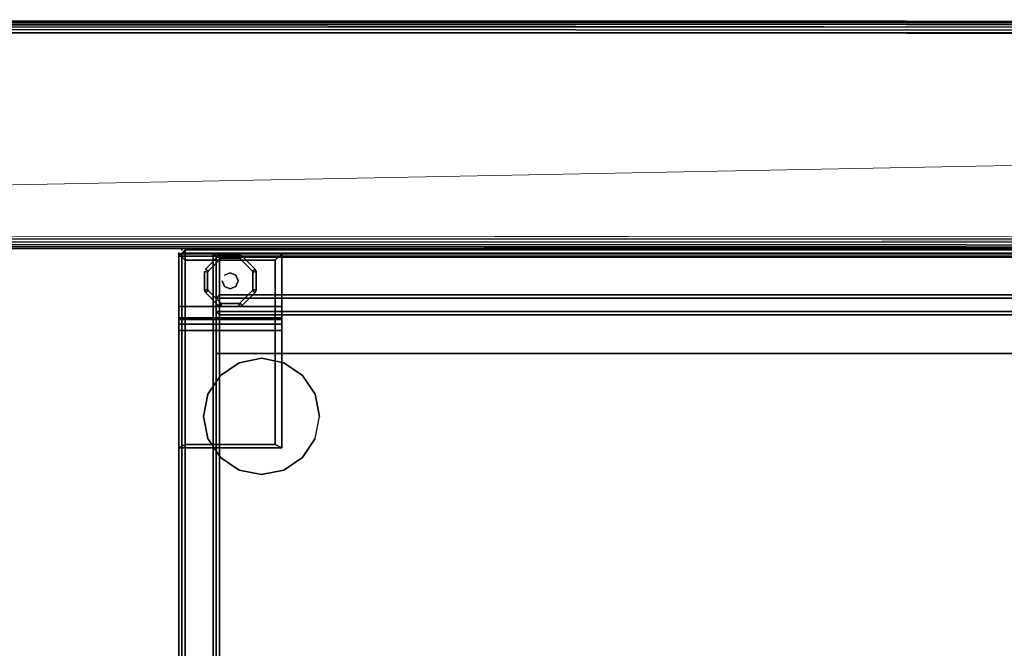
# Model space of a CAD drawing. Header units: inches. Extents: x -36 to 502, y -215 to 67.
# Tile 235 of 256: x 353 to 372, y 19 to 31. Entities that reach past the tile are written whole.
import ezdxf

# ---------------------------------------------------------------- set-up
doc = ezdxf.new("R2010")
doc.units = ezdxf.units.IN
doc.header["$MEASUREMENT"] = 0
for name, color, linetype in [('A-FURN-3-CRED', 33, 'Continuous'), ('A-FURN-3-CRED-GLIDE', 253, 'Continuous'), ('A-FURN-3-CRED-SURFACE-EDGE', 39, 'Continuous'), ('A-FURN-3-CRED-SURFACE-TOP', 37, 'Continuous'), ('A-FURN-3-CRED-UPPER', 33, 'Continuous'), ('A-FURN-3-CRED-UPPER-SHELF', 33, 'Continuous'), ('A-FURN-3-NODE', 7, 'Continuous'), ('CET Default', 7, 'Continuous')]:
    doc.layers.add(name, color=color, linetype=linetype)
doc.layers.add('CET color Grey80', color=7, linetype='Continuous', true_color=0xcccccc)

# ---------------------------------------------------------------- blocks, each defined once
blk = doc.blocks.new('GACJ-2048-LJS-3D-3')
at = {"layer": 'A-FURN-3-CRED-SURFACE-EDGE'}
for points in [[(0, -0.0625, 17.875), (0, -0.0625, 18.9375), (0.0625, 0, 18.9375), (0.0625, 0, 17.875)], [(0, -0.0625, 17.875), (0.0625, 0, 17.875), (0.0625, -0.0625, 17.8125), (0, -0.0625, 17.875)], [(0.0625, 0, 18.9375), (0, -0.0625, 18.9375), (0.0625, -0.0625, 19), (0.0625, 0, 18.9375)], [(0.0625, 0, 18.9375), (47.9075, 0, 18.9375), (47.9075, 0, 17.875), (0.0625, 0, 17.875)], [(47.9075, 0, 17.875), (47.9075, -0.0625, 17.8125), (0.0625, -0.0625, 17.8125), (0.0625, 0, 17.875)], [(0.0625, 0, 18.9375), (0.0625, -0.0625, 19), (47.9075, -0.0625, 19), (47.9075, 0, 18.9375)], [(0, -0.0625, 17.875), (0, -19.6175, 17.875), (0, -19.6175, 18.9375), (0, -0.0625, 18.9375)], [(0.0625, -0.0625, 17.8125), (0.0625, -19.6175, 17.8125), (0, -19.6175, 17.875), (0, -0.0625, 17.875)], [(0.0625, -0.0625, 19), (0, -0.0625, 18.9375), (0, -19.6175, 18.9375), (0.0625, -19.6175, 19)]]:
    blk.add_3dface(points, dxfattribs=at)
at = {"layer": 'A-FURN-3-CRED-SURFACE-TOP'}
for points in [[(47.9075, -19.6175, 19), (47.9075, -0.0625, 19), (0.0625, -0.0625, 19), (0.0625, -19.6175, 19)], [(0.0625, -19.6175, 17.8125), (0.0625, -0.0625, 17.8125), (47.9075, -0.0625, 17.8125), (47.9075, -19.6175, 17.8125)]]:
    blk.add_3dface(points, dxfattribs=at)
at = {"layer": 'A-FURN-3-NODE'}
blk.add_point((0, 0), dxfattribs=at)
blk = doc.blocks.new('GAC2-2048-LGSNAG6-3D-3')
at = {"layer": 'A-FURN-3-CRED'}
for points in [[(0.062, 0, 2.359), (0, -0.062, 2.359), (0, -0.062, 17.516), (0.062, 0, 17.516)], [(0.062, -0.062, 17.579), (0.062, 0, 17.516), (0, -0.062, 17.516), (0.062, -0.062, 17.579)], [(0.062, 0, 2.359), (0.062, -0.062, 2.296), (0, -0.062, 2.359), (0.062, 0, 2.359)], [(0.062, 0, 2.359), (0.062, 0, 17.516), (0.666, 0, 17.516), (0.666, 0, 2.359)], [(0.062, -0.062, 17.579), (0.666, -0.062, 17.579), (0.666, 0, 17.516), (0.062, 0, 17.516)], [(0.666, -0.062, 2.296), (0.062, -0.062, 2.296), (0.062, 0, 2.359), (0.666, 0, 2.359)], [(0.666, 0, 17.516), (0.728, -0.062, 17.516), (0.728, -0.062, 2.359), (0.666, 0, 2.359)], [(0.666, 0, 17.516), (0.666, -0.062, 17.579), (0.728, -0.062, 17.516), (0.666, 0, 17.516)], [(0.666, -0.062, 2.296), (0.666, 0, 2.359), (0.728, -0.062, 2.359), (0.666, -0.062, 2.296)], [(0.728, -0.062, 16.897), (0.728, -0.062, 17.516), (0.791, 0, 17.516), (0.791, 0, 16.897)], [(0.728, -0.062, 16.897), (0.791, 0, 16.897), (0.791, -0.062, 16.835), (0.728, -0.062, 16.897)], [(0.791, 0, 17.516), (0.728, -0.062, 17.516), (0.791, -0.062, 17.579), (0.791, 0, 17.516)], [(0.728, -0.062, 2.359), (0.728, -0.062, 2.962), (0.791, 0, 2.962), (0.791, 0, 2.359)], [(0.728, -0.062, 2.359), (0.791, 0, 2.359), (0.791, -0.062, 2.296), (0.728, -0.062, 2.359)], [(0.791, 0, 2.962), (0.728, -0.062, 2.962), (0.791, -0.062, 3.024), (0.791, 0, 2.962)], [(0.791, 0, 17.516), (47.179, 0, 17.516), (47.179, 0, 16.897), (0.791, 0, 16.897)], [(47.179, 0, 16.897), (47.179, -0.062, 16.835), (0.791, -0.062, 16.835), (0.791, 0, 16.897)], [(0.791, 0, 17.516), (0.791, -0.062, 17.579), (47.179, -0.062, 17.579), (47.179, 0, 17.516)], [(0.791, 0, 2.962), (47.179, 0, 2.962), (47.179, 0, 2.359), (0.791, 0, 2.359)], [(47.179, 0, 2.359), (47.179, -0.062, 2.296), (0.791, -0.062, 2.296), (0.791, 0, 2.359)], [(0.791, 0, 2.962), (0.791, -0.062, 3.024), (47.179, -0.062, 3.024), (47.179, 0, 2.962)], [(0, -0.062, 17.516), (0, -18.493, 17.516), (0.062, -18.493, 17.579), (0.062, -0.062, 17.579)], [(0, -0.062, 2.359), (0.062, -0.062, 2.296), (0.062, -18.493, 2.296), (0, -18.493, 2.359)], [(0, -18.493, 17.516), (0, -0.062, 17.516), (0, -0.062, 2.359), (0, -18.493, 2.359)], [(0.062, -0.062, 17.579), (0.062, -18.493, 17.579), (0.666, -18.493, 17.579), (0.666, -0.062, 17.579)], [(0.666, -0.062, 2.296), (0.666, -18.493, 2.296), (0.062, -18.493, 2.296), (0.062, -0.062, 2.296)], [(0.728, -0.062, 17.516), (0.666, -0.062, 17.579), (0.666, -18.493, 17.579), (0.728, -18.493, 17.516)], [(0.728, -0.062, 2.359), (0.728, -18.493, 2.359), (0.666, -18.493, 2.296), (0.666, -0.062, 2.296)], [(0.728, -0.062, 16.897), (0.728, -18.493, 16.897), (0.728, -18.493, 17.516), (0.728, -0.062, 17.516)], [(0.791, -0.062, 16.835), (0.791, -18.493, 16.835), (0.728, -18.493, 16.897), (0.728, -0.062, 16.897)], [(0.791, -0.062, 17.579), (0.728, -0.062, 17.516), (0.728, -18.493, 17.516), (0.791, -18.493, 17.579)], [(0.728, -0.062, 2.359), (0.728, -18.493, 2.359), (0.728, -18.493, 2.962), (0.728, -0.062, 2.962)], [(0.791, -0.062, 2.296), (0.791, -18.493, 2.296), (0.728, -18.493, 2.359), (0.728, -0.062, 2.359)], [(0.791, -0.062, 3.024), (0.728, -0.062, 2.962), (0.728, -18.493, 2.962), (0.791, -18.493, 3.024)], [(0.728, -18.493, 2.359), (0.728, -0.062, 2.359), (0.728, -0.062, 17.516), (0.728, -18.493, 17.516)], [(0.791, -0.062, 17.579), (0.791, -18.493, 17.579), (47.179, -18.493, 17.579), (47.179, -0.062, 17.579)], [(47.179, -0.062, 16.835), (47.179, -18.493, 16.835), (0.791, -18.493, 16.835), (0.791, -0.062, 16.835)], [(0.728, -0.874, 16.772), (0.791, -0.874, 16.835), (0.791, -0.812, 16.772), (0.728, -0.874, 16.772)], [(0.791, -0.874, 3.024), (0.728, -0.874, 3.087), (0.791, -0.812, 3.087), (0.791, -0.874, 3.024)], [(0.791, -0.812, 3.087), (0.728, -0.874, 3.087), (0.728, -0.874, 16.772), (0.791, -0.812, 16.772)], [(0.791, -1.134, 16.835), (0.791, -0.874, 16.835), (0.728, -0.874, 16.772), (0.728, -1.134, 16.772)], [(0.728, -0.874, 3.087), (0.791, -0.874, 3.024), (0.791, -1.134, 3.024), (0.728, -1.134, 3.087)], [(47.179, -0.874, 16.835), (47.179, -0.812, 16.772), (0.791, -0.812, 16.772), (0.791, -0.874, 16.835)], [(0.791, -0.812, 16.772), (47.179, -0.812, 16.772), (47.179, -0.812, 3.087), (0.791, -0.812, 3.087)], [(0.791, -0.874, 3.024), (0.791, -0.812, 3.087), (47.179, -0.812, 3.087), (47.179, -0.874, 3.024)], [(0.728, -1.134, 3.087), (0.791, -1.197, 3.087), (0.791, -1.197, 16.772), (0.728, -1.134, 16.772)], [(0.791, -1.134, 16.835), (0.728, -1.134, 16.772), (0.791, -1.197, 16.772), (0.791, -1.134, 16.835)], [(0.728, -1.134, 3.087), (0.791, -1.134, 3.024), (0.791, -1.197, 3.087), (0.728, -1.134, 3.087)], [(47.179, -1.197, 16.772), (47.179, -1.134, 16.835), (0.791, -1.134, 16.835), (0.791, -1.197, 16.772)], [(47.179, -1.134, 3.024), (47.179, -1.197, 3.087), (0.791, -1.197, 3.087), (0.791, -1.134, 3.024)], [(0.791, -1.197, 16.772), (0.791, -1.197, 3.087), (47.179, -1.197, 3.087), (47.179, -1.197, 16.772)]]:
    blk.add_3dface(points, dxfattribs=at)
for points, invisible_edges in [([(0.791, -0.062, 3.024), (0.791, -18.493, 3.024), (47.179, -18.493, 3.024), (47.179, -0.062, 3.024)], 7), ([(47.179, -18.493, 2.296), (0.791, -18.493, 2.296), (0.791, -0.062, 2.296), (47.179, -0.062, 2.296)], 11)]:
    blk.add_3dface(points, dxfattribs=dict(at, invisible_edges=invisible_edges))
at = {"layer": 'A-FURN-3-CRED-GLIDE'}
for points in [[(1.87, -0.14, 2.17), (1.995, -0.015, 2.17), (0, -0.015, 2.17), (0.125, -0.14, 2.17)], [(1.995, -0.015, 2.17), (1.995, -0.015, 0.383), (0, -0.015, 0.383), (0, -0.015, 2.17)], [(1.995, -0.015, 0.383), (1.995, -1.035, 0.383), (0, -1.035, 0.383), (0, -0.015, 0.383)], [(0, -0.015, 2.17), (0, -3.772, 2.17), (0.125, -3.709, 2.17), (0.125, -0.14, 2.17)], [(1.87, -0.14, 2.17), (0.125, -0.14, 2.17), (0.125, -0.14, 2.296), (1.87, -0.14, 2.296)], [(0.125, -0.14, 2.17), (0.125, -3.709, 2.17), (0.125, -3.709, 2.296), (0.125, -0.14, 2.296)], [(1.87, -0.14, 2.296), (0.125, -0.14, 2.296), (0.125, -3.709, 2.296), (1.87, -3.709, 2.296)], [(1.87, -3.709, 2.17), (1.995, -3.772, 2.17), (1.995, -0.015, 2.17), (1.87, -0.14, 2.17)], [(1.87, -3.709, 2.296), (1.87, -3.709, 2.17), (1.87, -0.14, 2.17), (1.87, -0.14, 2.296)], [(1.995, -1.035, 0.383), (1.995, -1.253, 1.668), (0, -1.253, 1.668), (0, -1.035, 0.383)], [(1.995, -1.253, 1.668), (1.995, -1.286, 1.793), (0, -1.286, 1.793), (0, -1.253, 1.668)], [(1.995, -1.286, 1.793), (1.995, -1.378, 1.885), (0, -1.378, 1.885), (0, -1.286, 1.793)], [(1.995, -1.378, 1.885), (1.995, -1.503, 1.918), (0, -1.503, 1.918), (0, -1.378, 1.885)], [(1.995, -1.503, 1.918), (1.995, -3.772, 1.918), (0, -3.772, 1.918), (0, -1.503, 1.918)], [(1.995, -3.772, 2.17), (1.87, -3.709, 2.17), (0.125, -3.709, 2.17), (0, -3.772, 2.17)], [(1.995, -3.772, 1.918), (1.995, -3.772, 2.17), (0, -3.772, 2.17), (0, -3.772, 1.918)], [(1.87, -3.709, 2.17), (1.87, -3.709, 2.296), (0.125, -3.709, 2.296), (0.125, -3.709, 2.17)]]:
    blk.add_3dface(points, dxfattribs=at)
for points, invisible_edges in [([(0, -0.015, 0.383), (0, -1.035, 0.383), (0, -1.253, 1.668), (0, -0.015, 2.17)], 4), ([(0, -0.015, 2.17), (0, -1.253, 1.668), (0, -1.286, 1.793)], 9), ([(0, -0.015, 2.17), (0, -1.378, 1.885), (0, -1.503, 1.918), (0, -0.015, 2.17)], 5), ([(0, -0.015, 2.17), (0, -1.503, 1.918), (0, -3.772, 1.918), (0, -3.772, 2.17)], 1), ([(0, -0.015, 2.17), (0, -1.286, 1.793), (0, -1.378, 1.885)], 9), ([(1.187, -0.111), (1.426, -0.349), (0.569, -0.349), (0.807, -0.111)], 10), ([(0.569, -0.349, 0.313), (1.426, -0.349, 0.313), (1.187, -0.111, 0.313), (0.807, -0.111, 0.313)], 5), ([(0.807, -0.111), (0.829, -0.102), (1.166, -0.102), (1.187, -0.111)], 8), ([(1.166, -0.102, 0.313), (0.829, -0.102, 0.313), (0.807, -0.111, 0.313), (1.187, -0.111, 0.313)], 4), ([(1.995, -1.035, 0.383), (1.995, -0.015, 0.383), (1.995, -0.015, 2.17), (1.995, -1.253, 1.668)], 4), ([(1.995, -1.286, 1.793), (1.995, -0.015, 2.17), (1.995, -1.378, 1.885), (1.995, -1.286, 1.793)], 3), ([(1.995, -0.015, 2.17), (1.995, -3.772, 2.17), (1.995, -3.772, 1.918), (1.995, -1.503, 1.918)], 8), ([(1.995, -1.503, 1.918), (1.995, -1.378, 1.885), (1.995, -0.015, 2.17), (1.995, -1.503, 1.918)], 6), ([(1.995, -1.286, 1.793), (1.995, -1.253, 1.668), (1.995, -0.015, 2.17), (1.995, -1.286, 1.793)], 6), ([(0.56, -0.37), (0.569, -0.349), (1.426, -0.349), (1.434, -0.37)], 10), ([(1.426, -0.349, 0.313), (0.569, -0.349, 0.313), (0.56, -0.37, 0.313), (1.434, -0.37, 0.313)], 5), ([(1.434, -0.37), (1.434, -0.707), (0.56, -0.707), (0.56, -0.37)], 10), ([(0.56, -0.707, 0.313), (1.434, -0.707, 0.313), (1.434, -0.37, 0.313), (0.56, -0.37, 0.313)], 5), ([(0.569, -0.729), (0.56, -0.707), (1.434, -0.707), (1.426, -0.729)], 10), ([(1.434, -0.707, 0.313), (0.56, -0.707, 0.313), (0.569, -0.729, 0.313), (1.426, -0.729, 0.313)], 5), ([(1.426, -0.729), (1.187, -0.967), (0.807, -0.967), (0.569, -0.729)], 10), ([(0.807, -0.967, 0.313), (1.187, -0.967, 0.313), (1.426, -0.729, 0.313), (0.569, -0.729, 0.313)], 5), ([(0.829, -0.976), (0.807, -0.967), (1.187, -0.967), (1.166, -0.976)], 2), ([(1.187, -0.967, 0.313), (0.807, -0.967, 0.313), (0.829, -0.976, 0.313), (1.166, -0.976, 0.313)], 1), ([(1.603, -2.04, 33.812), (1.172, -2.126, 33.812), (2.033, -2.126, 33.812)], 2), ([(1.172, -2.126, 33.812), (0.807, -2.37, 33.812), (2.398, -2.37, 33.812), (2.033, -2.126, 33.812)], 10), ([(0.807, -2.37, 33.812), (0.563, -2.735, 33.812), (2.642, -2.735, 33.812), (2.398, -2.37, 33.812)], 10), ([(0.478, -3.165, 33.812), (2.728, -3.165, 33.812), (2.642, -2.735, 33.812), (0.563, -2.735, 33.812)], 5), ([(0.478, -3.165, 33.812), (0.563, -3.596, 33.812), (2.642, -3.596, 33.812), (2.728, -3.165, 33.812)], 10), ([(0.563, -3.596, 33.812), (0.807, -3.961, 33.812), (2.398, -3.961, 33.812), (2.642, -3.596, 33.812)], 10), ([(2.033, -4.205, 33.812), (2.398, -3.961, 33.812), (0.807, -3.961, 33.812), (1.172, -4.205, 33.812)], 10), ([(1.172, -4.205, 33.812), (1.603, -4.29, 33.812), (2.033, -4.205, 33.812)], 8)]:
    blk.add_3dface(points, dxfattribs=dict(at, invisible_edges=invisible_edges))
at = {"layer": 'A-FURN-3-CRED-UPPER'}
for points in [[(0.062, 0, 17.891), (0, -0.062, 17.891), (0, -0.062, 33.5), (0.062, 0, 33.5)], [(0.062, -0.062, 33.563), (0.062, 0, 33.5), (0, -0.062, 33.5), (0.062, -0.062, 33.563)], [(0.062, 0, 17.891), (0.062, -0.062, 17.829), (0, -0.062, 17.891), (0.062, 0, 17.891)], [(0.062, 0, 17.891), (0.062, 0, 33.5), (0.666, 0, 33.5), (0.666, 0, 17.891)], [(0.062, -0.062, 33.563), (0.666, -0.062, 33.563), (0.666, 0, 33.5), (0.062, 0, 33.5)], [(0.666, -0.062, 17.829), (0.062, -0.062, 17.829), (0.062, 0, 17.891), (0.666, 0, 17.891)], [(0.666, 0, 33.5), (0.728, -0.062, 33.5), (0.728, -0.062, 17.891), (0.666, 0, 17.891)], [(0.666, 0, 33.5), (0.666, -0.062, 33.563), (0.728, -0.062, 33.5), (0.666, 0, 33.5)], [(0.666, -0.062, 17.829), (0.666, 0, 17.891), (0.728, -0.062, 17.891), (0.666, -0.062, 17.829)], [(0, -0.062, 33.5), (0, -19.618, 33.5), (0.062, -19.618, 33.563), (0.062, -0.062, 33.563)], [(0, -0.062, 17.891), (0.062, -0.062, 17.829), (0.062, -19.618, 17.829), (0, -19.618, 17.891)], [(0, -19.618, 33.5), (0, -0.062, 33.5), (0, -0.062, 17.891), (0, -19.618, 17.891)], [(0.062, -0.062, 33.563), (0.062, -19.618, 33.563), (0.666, -19.618, 33.563), (0.666, -0.062, 33.563)], [(0.666, -0.062, 17.829), (0.666, -19.618, 17.829), (0.062, -19.618, 17.829), (0.062, -0.062, 17.829)], [(0.728, -0.062, 33.5), (0.666, -0.062, 33.563), (0.666, -19.618, 33.563), (0.728, -19.618, 33.5)], [(0.728, -19.618, 17.891), (0.666, -19.618, 17.829), (0.666, -0.062, 17.829), (0.728, -0.062, 17.891)], [(0.728, -0.078, 17.891), (0.728, -0.078, 18.495), (0.791, -0.016, 18.495), (0.791, -0.016, 17.891)], [(0.728, -0.078, 17.891), (0.791, -0.016, 17.891), (0.791, -0.078, 17.829), (0.728, -0.078, 17.891)], [(0.791, -0.016, 18.495), (0.728, -0.078, 18.495), (0.791, -0.078, 18.557), (0.791, -0.016, 18.495)], [(0.791, -0.016, 32.881), (0.728, -0.078, 32.881), (0.728, -0.078, 33.5), (0.791, -0.016, 33.5)], [(0.791, -0.078, 33.562), (0.791, -0.016, 33.5), (0.728, -0.078, 33.5)], [(0.791, -0.078, 32.818), (0.728, -0.078, 32.881), (0.791, -0.016, 32.881)], [(0.728, -19.618, 33.5), (0.728, -19.618, 17.891), (0.728, -0.062, 17.891), (0.728, -0.062, 33.5)], [(0.728, -0.078, 17.891), (0.728, -19.618, 17.891), (0.728, -19.618, 18.495), (0.728, -0.078, 18.495)], [(0.791, -0.078, 17.829), (0.791, -19.618, 17.829), (0.728, -19.618, 17.891), (0.728, -0.078, 17.891)], [(0.791, -0.078, 18.557), (0.728, -0.078, 18.495), (0.728, -19.618, 18.495), (0.791, -19.618, 18.557)], [(0.728, -19.618, 32.881), (0.728, -19.618, 33.5), (0.728, -0.078, 33.5), (0.728, -0.078, 32.881)], [(0.728, -19.618, 33.5), (0.791, -19.618, 33.562), (0.791, -0.078, 33.562), (0.728, -0.078, 33.5)], [(0.728, -19.618, 32.881), (0.728, -0.078, 32.881), (0.791, -0.078, 32.818), (0.791, -19.618, 32.818)], [(47.179, -0.078, 18.557), (47.179, -0.016, 18.495), (0.791, -0.016, 18.495), (0.791, -0.078, 18.557)], [(0.791, -0.016, 17.891), (0.791, -0.016, 18.495), (47.179, -0.016, 18.495), (47.179, -0.016, 17.891)], [(0.791, -0.078, 17.829), (0.791, -0.016, 17.891), (47.179, -0.016, 17.891), (47.179, -0.078, 17.829)], [(0.791, -0.016, 32.881), (47.179, -0.016, 32.881), (47.179, -0.078, 32.818), (0.791, -0.078, 32.818)], [(47.179, -0.016, 32.881), (0.791, -0.016, 32.881), (0.791, -0.016, 33.5), (47.179, -0.016, 33.5)], [(47.179, -0.016, 33.5), (0.791, -0.016, 33.5), (0.791, -0.078, 33.562), (47.179, -0.078, 33.562)], [(47.179, -0.078, 17.829), (47.179, -19.618, 17.829), (0.791, -19.618, 17.829), (0.791, -0.078, 17.829)], [(0.791, -19.618, 33.562), (47.179, -19.618, 33.562), (47.179, -0.078, 33.562), (0.791, -0.078, 33.562)], [(0.728, -0.874, 32.756), (0.791, -0.874, 32.818), (0.791, -0.812, 32.756), (0.728, -0.874, 32.756)], [(0.791, -0.874, 18.557), (0.728, -0.874, 18.62), (0.791, -0.812, 18.62), (0.791, -0.874, 18.557)], [(0.791, -0.812, 18.62), (0.728, -0.874, 18.62), (0.728, -0.874, 32.756), (0.791, -0.812, 32.756)], [(0.791, -1.134, 32.818), (0.791, -0.874, 32.818), (0.728, -0.874, 32.756), (0.728, -1.134, 32.756)], [(0.728, -0.874, 18.62), (0.791, -0.874, 18.557), (0.791, -1.134, 18.557), (0.728, -1.134, 18.62)], [(47.179, -0.874, 32.818), (47.179, -0.812, 32.756), (0.791, -0.812, 32.756), (0.791, -0.874, 32.818)], [(0.791, -0.812, 32.756), (47.179, -0.812, 32.756), (47.179, -0.812, 18.62), (0.791, -0.812, 18.62)], [(0.791, -0.874, 18.557), (0.791, -0.812, 18.62), (47.179, -0.812, 18.62), (47.179, -0.874, 18.557)], [(0.728, -1.134, 18.62), (0.791, -1.197, 18.62), (0.791, -1.197, 32.756), (0.728, -1.134, 32.756)], [(0.791, -1.134, 32.818), (0.728, -1.134, 32.756), (0.791, -1.197, 32.756), (0.791, -1.134, 32.818)], [(0.728, -1.134, 18.62), (0.791, -1.134, 18.557), (0.791, -1.197, 18.62), (0.728, -1.134, 18.62)], [(47.179, -1.197, 32.756), (47.179, -1.134, 32.818), (0.791, -1.134, 32.818), (0.791, -1.197, 32.756)], [(47.179, -1.134, 18.557), (47.179, -1.197, 18.62), (0.791, -1.197, 18.62), (0.791, -1.134, 18.557)], [(0.791, -1.197, 32.756), (0.791, -1.197, 18.62), (47.179, -1.197, 18.62), (47.179, -1.197, 32.756)]]:
    blk.add_3dface(points, dxfattribs=at)
for points, invisible_edges in [([(47.179, -18.351, 18.557), (47.179, -0.078, 18.557), (0.791, -0.078, 18.557), (0.791, -18.351, 18.557)], 5), ([(0.791, -19.618, 18.557), (0.791, -18.351, 18.557), (0.791, -0.078, 18.557)], 3), ([(0.791, -0.078, 32.818), (47.179, -0.078, 32.818), (47.179, -18.351, 32.818), (0.791, -18.351, 32.818)], 10), ([(0.791, -0.078, 32.818), (0.791, -18.351, 32.818), (0.791, -19.618, 32.818), (0.791, -0.078, 32.818)], 3)]:
    blk.add_3dface(points, dxfattribs=dict(at, invisible_edges=invisible_edges))
at = {"layer": 'A-FURN-3-CRED-UPPER-SHELF'}
for points in [[(0.728, -17.352, 25.982), (0.728, -1.945, 25.982), (0.728, -1.945, 25.378), (0.728, -17.352, 25.378)], [(0.791, -17.352, 26.044), (0.791, -1.945, 26.044), (0.728, -1.945, 25.982), (0.728, -17.352, 25.982)], [(0.791, -17.352, 25.316), (0.728, -17.352, 25.378), (0.728, -1.945, 25.378), (0.791, -1.945, 25.316)], [(0.791, -1.945, 26.044), (0.791, -17.352, 26.044), (23.558, -17.352, 26.044), (23.558, -1.945, 26.044)], [(0.791, -1.945, 25.316), (23.558, -1.945, 25.316), (23.558, -17.352, 25.316), (0.791, -17.352, 25.316)]]:
    blk.add_3dface(points, dxfattribs=at)
at = {"layer": 'A-FURN-3-NODE'}
blk.add_point((0, 0), dxfattribs=at)
at = {"layer": 'A-FURN-3-CRED-GLIDE'}
mesh = blk.add_polymesh((2, 16), dxfattribs=dict(at, n_close=True))
for k, corner in enumerate([(0.516, -0.313, 0.063), (0.772, -0.057, 0.063), (0.816, -0.039, 0.063), (1.178, -0.039, 0.063), (1.223, -0.057, 0.063), (1.479, -0.313, 0.063), (1.497, -0.358, 0.063), (1.497, -0.72, 0.063), (1.479, -0.764, 0.063), (1.223, -1.02, 0.063), (1.178, -1.039, 0.063), (0.816, -1.039, 0.063), (0.772, -1.02, 0.063), (0.516, -0.764, 0.063), (0.497, -0.72, 0.063), (0.497, -0.358, 0.063), (0.569, -0.349), (0.807, -0.111), (0.829, -0.102), (1.166, -0.102), (1.187, -0.111), (1.426, -0.349), (1.434, -0.37), (1.434, -0.707), (1.426, -0.729), (1.187, -0.967), (1.166, -0.976), (0.829, -0.976), (0.807, -0.967), (0.569, -0.729), (0.56, -0.707), (0.56, -0.37)]):
    mesh.set_mesh_vertex(divmod(k, 16), corner)
mesh = blk.add_polymesh((2, 16), dxfattribs=dict(at, n_close=True))
for k, corner in enumerate([(0.516, -0.313, 0.25), (0.772, -0.057, 0.25), (0.816, -0.039, 0.25), (1.178, -0.039, 0.25), (1.223, -0.057, 0.25), (1.479, -0.313, 0.25), (1.497, -0.358, 0.25), (1.497, -0.72, 0.25), (1.479, -0.764, 0.25), (1.223, -1.02, 0.25), (1.178, -1.039, 0.25), (0.816, -1.039, 0.25), (0.772, -1.02, 0.25), (0.516, -0.764, 0.25), (0.497, -0.72, 0.25), (0.497, -0.358, 0.25), (0.516, -0.313, 0.063), (0.772, -0.057, 0.063), (0.816, -0.039, 0.063), (1.178, -0.039, 0.063), (1.223, -0.057, 0.063), (1.479, -0.313, 0.063), (1.497, -0.358, 0.063), (1.497, -0.72, 0.063), (1.479, -0.764, 0.063), (1.223, -1.02, 0.063), (1.178, -1.039, 0.063), (0.816, -1.039, 0.063), (0.772, -1.02, 0.063), (0.516, -0.764, 0.063), (0.497, -0.72, 0.063), (0.497, -0.358, 0.063)]):
    mesh.set_mesh_vertex(divmod(k, 16), corner)
mesh = blk.add_polymesh((2, 16), dxfattribs=dict(at, n_close=True))
for k, corner in enumerate([(0.497, -0.358, 0.25), (0.497, -0.72, 0.25), (0.516, -0.764, 0.25), (0.772, -1.02, 0.25), (0.816, -1.039, 0.25), (1.178, -1.039, 0.25), (1.223, -1.02, 0.25), (1.479, -0.764, 0.25), (1.497, -0.72, 0.25), (1.497, -0.358, 0.25), (1.479, -0.313, 0.25), (1.223, -0.057, 0.25), (1.178, -0.039, 0.25), (0.816, -0.039, 0.25), (0.772, -0.057, 0.25), (0.516, -0.313, 0.25), (0.56, -0.37, 0.313), (0.56, -0.707, 0.313), (0.569, -0.729, 0.313), (0.807, -0.967, 0.313), (0.829, -0.976, 0.313), (1.166, -0.976, 0.313), (1.187, -0.967, 0.313), (1.426, -0.729, 0.313), (1.434, -0.707, 0.313), (1.434, -0.37, 0.313), (1.426, -0.349, 0.313), (1.187, -0.111, 0.313), (1.166, -0.102, 0.313), (0.829, -0.102, 0.313), (0.807, -0.111, 0.313), (0.569, -0.349, 0.313)]):
    mesh.set_mesh_vertex(divmod(k, 16), corner)
mesh = blk.add_polymesh((2, 8), dxfattribs=dict(at, n_close=True))
for k, corner in enumerate([(0.841, -0.539, 0.313), (0.887, -0.649, 0.313), (0.997, -0.695, 0.313), (1.108, -0.649, 0.313), (1.154, -0.539, 0.313), (1.108, -0.428, 0.313), (0.997, -0.382, 0.313), (0.887, -0.428, 0.313), (0.841, -0.539, 0.384), (0.887, -0.649, 0.384), (0.997, -0.695, 0.384), (1.108, -0.649, 0.384), (1.154, -0.539, 0.384), (1.108, -0.428, 0.384), (0.997, -0.382, 0.384), (0.887, -0.428, 0.384)]):
    mesh.set_mesh_vertex(divmod(k, 8), corner)
mesh = blk.add_polymesh((2, 16), dxfattribs=dict(at, n_close=True))
for k, corner in enumerate([(2.728, -3.165, 17.579), (2.642, -2.735, 17.579), (2.398, -2.37, 17.579), (2.033, -2.126, 17.579), (1.603, -2.04, 17.579), (1.172, -2.126, 17.579), (0.807, -2.37, 17.579), (0.563, -2.735, 17.579), (0.478, -3.165, 17.579), (0.563, -3.596, 17.579), (0.807, -3.961, 17.579), (1.172, -4.205, 17.579), (1.603, -4.29, 17.579), (2.033, -4.205, 17.579), (2.398, -3.961, 17.579), (2.642, -3.596, 17.579), (2.728, -3.165, 17.829), (2.642, -2.735, 17.829), (2.398, -2.37, 17.829), (2.033, -2.126, 17.829), (1.603, -2.04, 17.829), (1.172, -2.126, 17.829), (0.807, -2.37, 17.829), (0.563, -2.735, 17.829), (0.478, -3.165, 17.829), (0.563, -3.596, 17.829), (0.807, -3.961, 17.829), (1.172, -4.205, 17.829), (1.603, -4.29, 17.829), (2.033, -4.205, 17.829), (2.398, -3.961, 17.829), (2.642, -3.596, 17.829)]):
    mesh.set_mesh_vertex(divmod(k, 16), corner)
mesh = blk.add_polymesh((2, 16), dxfattribs=dict(at, n_close=True))
for k, corner in enumerate([(2.728, -3.165, 33.562), (2.642, -2.735, 33.562), (2.398, -2.37, 33.562), (2.033, -2.126, 33.562), (1.603, -2.04, 33.562), (1.172, -2.126, 33.562), (0.807, -2.37, 33.562), (0.563, -2.735, 33.562), (0.478, -3.165, 33.562), (0.563, -3.596, 33.562), (0.807, -3.961, 33.562), (1.172, -4.205, 33.562), (1.603, -4.29, 33.562), (2.033, -4.205, 33.562), (2.398, -3.961, 33.562), (2.642, -3.596, 33.562), (2.728, -3.165, 33.812), (2.642, -2.735, 33.812), (2.398, -2.37, 33.812), (2.033, -2.126, 33.812), (1.603, -2.04, 33.812), (1.172, -2.126, 33.812), (0.807, -2.37, 33.812), (0.563, -2.735, 33.812), (0.478, -3.165, 33.812), (0.563, -3.596, 33.812), (0.807, -3.961, 33.812), (1.172, -4.205, 33.812), (1.603, -4.29, 33.812), (2.033, -4.205, 33.812), (2.398, -3.961, 33.812), (2.642, -3.596, 33.812)]):
    mesh.set_mesh_vertex(divmod(k, 16), corner)
blk = doc.blocks.new('*C98')
at = {"layer": 'CET color Grey80', "linetype": 'Continuous', "lineweight": 0}
mesh = blk.add_polyface(dxfattribs=at)
corners = [(196.064, 3.937, 3.937), (196.064, 4.164, 3.596), (196.064, 4.18, 3.654), (196.064, 4.134, 3.543), (196.064, 4.134), (196.064, 3.937), (3.936, 3.937), (3.936, 3.937, 3.937), (196.064, 3.997, 3.93), (3.936, 3.997, 3.93), (196.064, 4.053, 3.908), (3.936, 4.053, 3.908), (196.064, 4.103, 3.873), (3.936, 4.103, 3.873), (196.064, 4.142, 3.827), (3.936, 4.142, 3.827), (196.064, 4.169, 3.773), (3.936, 4.169, 3.773), (196.064, 4.182, 3.714), (3.936, 4.182, 3.714), (3.936, 4.18, 3.654), (3.936, 4.164, 3.596), (3.936, 4.134, 3.543), (3.936, 4.134)]
mesh.append_faces([[corners[k] for k in face] for face in [(7, 9, 11, 7), (0, 10, 8, 0)]])
mesh.append_faces([[corners[k] for k in face] for face in [(0, 1, 2, 0), (0, 3, 1, 0), (0, 4, 3, 0), (7, 13, 15, 7), (7, 15, 17, 7), (7, 17, 19, 7), (7, 19, 20, 7), (7, 20, 21, 7), (7, 21, 22, 7), (7, 22, 23, 7), (0, 14, 12, 0), (0, 16, 14, 0), (0, 18, 16, 0), (0, 2, 18, 0)]], dxfattribs={"vtx0": -1, "vtx2": -1, "vtx3": -1})
mesh.append_faces([[corners[k] for k in face] for face in [(6, 0, 7, 6), (7, 8, 9, 7), (9, 10, 11, 9), (11, 12, 13, 11), (13, 14, 15, 13), (15, 16, 17, 15), (17, 18, 19, 17), (19, 2, 20, 19), (20, 1, 21, 20), (21, 3, 22, 21), (22, 4, 23, 22), (23, 5, 6, 23), (7, 23, 6, 7), (0, 12, 10, 0)]], dxfattribs={"vtx0": -1, "vtx3": -1})
mesh.append_faces([[corners[k] for k in face] for face in [(0, 5, 4, 0), (6, 5, 0, 6), (7, 0, 8, 7), (9, 8, 10, 9), (11, 10, 12, 11), (13, 12, 14, 13), (15, 14, 16, 15), (17, 16, 18, 17), (19, 18, 2, 19), (20, 2, 1, 20), (21, 1, 3, 21), (22, 3, 4, 22), (23, 4, 5, 23), (7, 11, 13, 7)]], dxfattribs={"vtx2": -1})
mesh = blk.add_polyface(dxfattribs=at)
corners = [(0, 0, 119.961), (200.001, 3.937, 119.961), (0, 3.937, 119.961), (200.002, 0, 119.961)]
mesh.append_faces([[corners[k] for k in face] for face in [(0, 1, 2, 0)]], dxfattribs={"vtx0": -1, "vtx3": -1})
mesh.append_faces([[corners[k] for k in face] for face in [(0, 3, 1, 0)]], dxfattribs={"vtx2": -1})
mesh = blk.add_polyface(dxfattribs=at)
corners = [(0, 0), (0, 3.937), (200.001, 3.937), (200.002, 0)]
mesh.append_faces([[corners[k] for k in face] for face in [(0, 2, 3, 0)]], dxfattribs={"vtx0": -1, "vtx3": -1})
mesh.append_faces([[corners[k] for k in face] for face in [(0, 1, 2, 0)]], dxfattribs={"vtx2": -1})
mesh = blk.add_polyface(dxfattribs=at)
corners = [(196.064, 3.937, 120), (3.936, 3.937), (3.936, 3.937, 120), (196.064, 3.937)]
mesh.append_faces([[corners[k] for k in face] for face in [(0, 1, 2, 0)]], dxfattribs={"vtx0": -1, "vtx3": -1})
mesh.append_faces([[corners[k] for k in face] for face in [(0, 3, 1, 0)]], dxfattribs={"vtx2": -1})
mesh = blk.add_polyface(dxfattribs=at)
corners = [(3.714, 0, 120), (200.002, 0), (200.002, 0, 120), (3.714, 0)]
mesh.append_faces([[corners[k] for k in face] for face in [(0, 1, 2, 0)]], dxfattribs={"vtx0": -1, "vtx3": -1})
mesh.append_faces([[corners[k] for k in face] for face in [(0, 3, 1, 0)]], dxfattribs={"vtx2": -1})
mesh = blk.add_polyface(dxfattribs=at)
corners = [(3.714, 0, 3.937), (3.714, -0.227, 3.596), (3.714, -0.243, 3.654), (3.714, -0.197, 3.543), (3.714, -0.197), (3.714, 0), (200.002, 0), (200.002, 0, 3.937), (3.714, -0.06, 3.93), (200.002, -0.06, 3.93), (3.714, -0.116, 3.908), (200.002, -0.116, 3.908), (3.714, -0.166, 3.873), (200.002, -0.166, 3.873), (3.714, -0.205, 3.827), (200.002, -0.205, 3.827), (3.714, -0.232, 3.773), (200.002, -0.232, 3.773), (3.714, -0.245, 3.714), (200.002, -0.245, 3.714), (200.002, -0.243, 3.654), (200.002, -0.227, 3.596), (200.002, -0.197, 3.543), (200.002, -0.197)]
mesh.append_faces([[corners[k] for k in face] for face in [(7, 9, 11, 7), (0, 10, 8, 0)]])
mesh.append_faces([[corners[k] for k in face] for face in [(0, 1, 2, 0), (0, 3, 1, 0), (0, 4, 3, 0), (7, 13, 15, 7), (7, 15, 17, 7), (7, 17, 19, 7), (7, 19, 20, 7), (7, 20, 21, 7), (7, 21, 22, 7), (7, 22, 23, 7), (0, 14, 12, 0), (0, 16, 14, 0), (0, 18, 16, 0), (0, 2, 18, 0)]], dxfattribs={"vtx0": -1, "vtx2": -1, "vtx3": -1})
mesh.append_faces([[corners[k] for k in face] for face in [(6, 0, 7, 6), (7, 8, 9, 7), (9, 10, 11, 9), (11, 12, 13, 11), (13, 14, 15, 13), (15, 16, 17, 15), (17, 18, 19, 17), (19, 2, 20, 19), (20, 1, 21, 20), (21, 3, 22, 21), (22, 4, 23, 22), (23, 5, 6, 23), (7, 23, 6, 7), (0, 12, 10, 0)]], dxfattribs={"vtx0": -1, "vtx3": -1})
mesh.append_faces([[corners[k] for k in face] for face in [(0, 5, 4, 0), (6, 5, 0, 6), (7, 0, 8, 7), (9, 8, 10, 9), (11, 10, 12, 11), (13, 12, 14, 13), (15, 14, 16, 15), (17, 16, 18, 17), (19, 18, 2, 19), (20, 2, 1, 20), (21, 1, 3, 21), (22, 3, 4, 22), (23, 4, 5, 23), (7, 11, 13, 7)]], dxfattribs={"vtx2": -1})
blk = doc.blocks.new('*C95')
at = {"layer": 'CET Default', "linetype": 'Continuous', "lineweight": 0, "rotation": 359.9819509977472}
blk.add_blockref('*C98', (-107.287, 248.035), dxfattribs=at)

msp = doc.modelspace()

# ---------------------------------------------------------------- block references
for name, p in [('GAC2-2048-LGSNAG6-3D-3', (355.842, 26.931)), ('GACJ-2048-LJS-3D-3', (355.904, 26.994, 15.625))]:
    msp.add_blockref(name, p)
at = {"layer": 'CET Default', "linetype": 'Continuous', "lineweight": 0}
msp.add_blockref('*C95', (409.241, -220.764, 29.786), dxfattribs=at)

doc.saveas('drawing.dxf')
